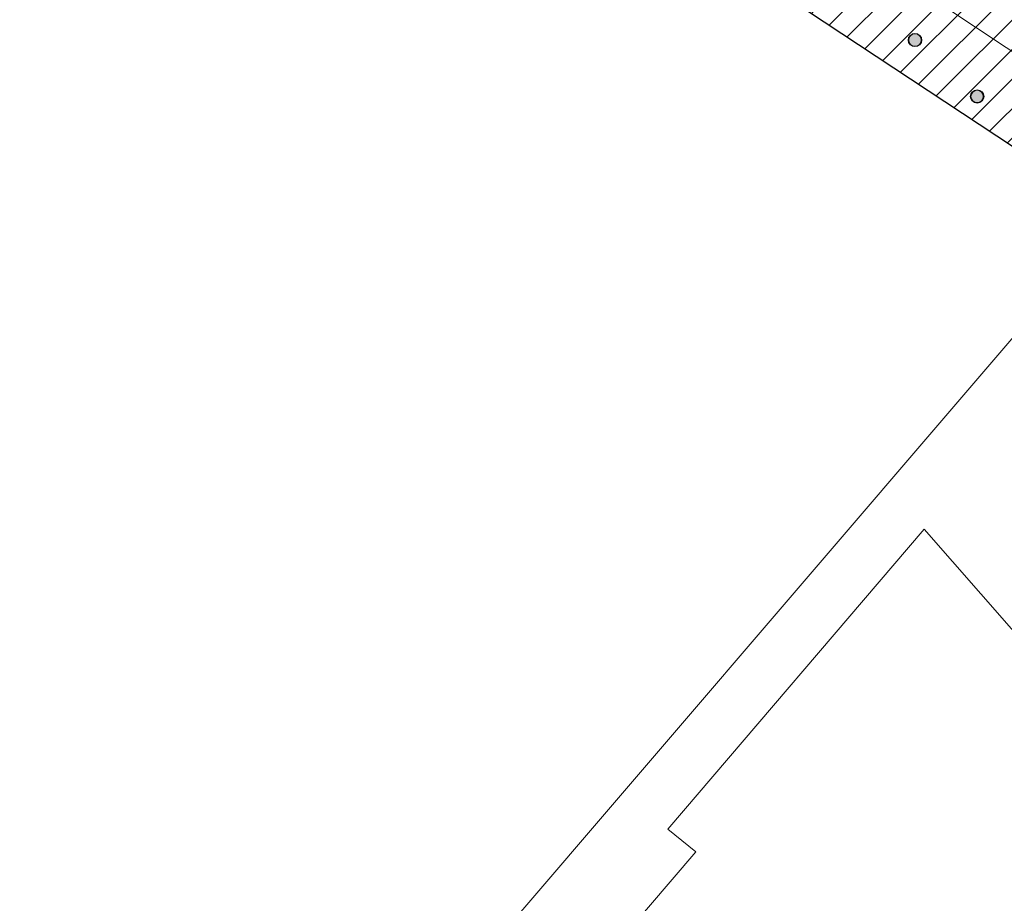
# Model space of a CAD drawing. Header units: metres. Extents: x 187916 to 189411, y 333285 to 334910.
# Tile 179 of 256: x 188809 to 188824, y 334111 to 334125. Entities that reach past the tile are written whole.
import ezdxf

# ---------------------------------------------------------------- set-up
doc = ezdxf.new("R2010")
doc.units = ezdxf.units.M
for name, color, linetype, lineweight in [('B-ME-IE-MEUBILAIR_WEGMEUBILAIR_PAAL-S', 253, 'Continuous', 18), ('B-WE-OG-BEBOUWING-GV', 253, 'Continuous', 15), ('B-WE-VH-GESLOTENVERHARDING_ASFALT-GV', 253, 'Continuous', 15), ('B-WE-VH-OPENVERHARDING_SIERBESTRATING-GV', 253, 'Continuous', 15), ('N-WE-VH-GESLOTENVERHARDING_ASFALT_ZAAGSNEDE-G', 10, 'VH-ZAAGSNEDE-SO', 25), ('N-WE-VH-VERHARDING_ASFALT_HUB DASSENPLEIN-A', 253, 'Continuous', 18)]:
    doc.layers.add(name, color=color, linetype=linetype, lineweight=lineweight)
doc.layers.add('N-WE-PAALTJE-G', color=7, linetype='Continuous')
doc.linetypes.add('VH-ZAAGSNEDE-SO', pattern='A,1e-05,-2.54,[181,NLCS.SHX,S=2.54,R=0,X=-2.54,Y=0],-5.08,[181,NLCS.SHX,S=2.54,R=180,X=2.54,Y=0],-2.54', length=10.16001)

# ---------------------------------------------------------------- blocks, each defined once
blk = doc.blocks.new('SIE-WEG_PAAL_ALGEMEEN_TYPE_01-SO')
h = blk.add_hatch(color=256)
edge = h.paths.add_edge_path()
edge.add_arc((2.273736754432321e-16, 0), 0.1875, 0, 360)
at = {"ltscale": 0.5}
blk.add_circle((2.273736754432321e-16, 0), 0.1875, dxfattribs=at)
blk = doc.blocks.new('DTM')
at = {"layer": 'B-WE-OG-BEBOUWING-GV', "ltscale": 0.2, "flags": 128}
blk.add_lwpolyline([(188779.474, 334052.218), (188776.92, 334049.111), (188787.829, 334045.886), (188794.414, 334053.759), (188814.475, 334036.748), (188814.571, 334036.667), (188837.127, 334017.54), (188885.595, 334074.697), (188839.494, 334113.789), (188809.661, 334133.58), (188792.53, 334113.378), (188775.397, 334069.885), (188782.78, 334063.625), (188779.991, 334060.335), (188783.617, 334057.261)], close=True, dxfattribs=at)
blk.add_lwpolyline([(188844.921, 334104.903), (188844.237, 334105.154), (188843.513, 334105.08), (188828.605, 334117.729), (188824.849, 334114.32), (188822.665, 334116.816), (188818.778, 334112.263), (188819.204, 334111.918), (188816.032, 334108.209), (188815.615, 334108.545), (188815.349, 334108.208), (188822.268, 334102.329), (188824.465, 334100.463), (188824.601, 334100.605), (188833.353, 334093.173), (188833.335, 334092.514), (188833.625, 334091.928), (188834.884, 334090.556), (188836.349, 334089.408), (188837.264, 334088.859)], dxfattribs=at)
at = {"layer": 'B-WE-VH-GESLOTENVERHARDING_ASFALT-GV', "ltscale": 0.2, "flags": 128}
blk.add_lwpolyline([(188837.264, 334088.859), (188836.349, 334089.408), (188836.006, 334088.812), (188813.701, 334107.687), (188825.601, 334121.574), (188825.988, 334121.236), (188826.269, 334120.99), (188826.499, 334120.773), (188825.918, 334120.083)], dxfattribs=at)
at = {"layer": 'B-WE-VH-OPENVERHARDING_SIERBESTRATING-GV', "ltscale": 0.2, "flags": 128}
blk.add_lwpolyline([(188828.605, 334117.729), (188825.918, 334120.083), (188825.333, 334119.39), (188825.091, 334119.594), (188826.269, 334120.99), (188825.988, 334121.236), (188825.601, 334121.574), (188813.701, 334107.687), (188836.006, 334088.812), (188836.349, 334089.408), (188834.884, 334090.556), (188833.625, 334091.928), (188833.335, 334092.514), (188833.353, 334093.173), (188824.601, 334100.605), (188824.465, 334100.463), (188822.268, 334102.329), (188815.349, 334108.208), (188815.615, 334108.545), (188816.032, 334108.209), (188819.204, 334111.918), (188818.778, 334112.263), (188822.665, 334116.816), (188824.849, 334114.32)], close=True, dxfattribs=at)
at = {"layer": 'B-ME-IE-MEUBILAIR_WEGMEUBILAIR_PAAL-S', "xscale": 0.5, "yscale": 0.5, "zscale": 0.5}
for p in [(188822.527, 334124.239), (188823.47, 334123.383)]:
    blk.add_blockref('SIE-WEG_PAAL_ALGEMEEN_TYPE_01-SO', p, dxfattribs=at)
blk = doc.blocks.new('ontwerp Wilhelmina- & Engelenkampstraat')
at = {"layer": 'N-WE-VH-VERHARDING_ASFALT_HUB DASSENPLEIN-A', "transparency": 33554610}
h = blk.add_hatch(dxfattribs=at)
h.set_pattern_fill('ANSI31', color=256, scale=0.1)
h.set_pattern_definition([(45, (0, 0), (-0.2245064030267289, 0.2245064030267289), [])])
h.paths.add_polyline_path([(188847.124, 334105.7040000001), (188848.8769999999, 334105.957), (188849.5810000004, 334106.5280000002), (188849.9270000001, 334106.5180000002), (188850.366, 334106.1770000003), (188850.3799999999, 334105.7160000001), (188848.9210000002, 334104.0650000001), (188848.3879999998, 334104.0380000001), (188847.0320000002, 334105.3290000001)], flags=16)
h.paths.add_polyline_path([(188810.9590502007, 334133.3217617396), (188811.5845026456, 334134.3458756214), (188811.8405393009, 334134.1895259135), (188811.215086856, 334133.1654120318)], flags=16)
h.paths.add_polyline_path([(188804.1520741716, 334133.7882821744), (188803.1408678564, 334134.4343857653), (188803.3023926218, 334134.6871895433), (188804.3135989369, 334134.0410859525)], flags=16)
h.paths.add_polyline_path([(188880.608576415, 334079.9220087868), (188880.7276518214, 334079.8307890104), (188882.00472869, 334081.4978446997), (188882.2428795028, 334081.315405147), (188880.9658026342, 334079.6483494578), (188881.0848780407, 334079.5571296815), (188880.3551198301, 334078.6045264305), (188879.8788182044, 334078.9694055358)], flags=16)
h.paths.add_polyline_path([(188848.5442930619, 334110.061672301), (188850.293672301, 334108.2757069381), (188848.5077069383, 334106.526327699), (188846.758327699, 334108.3122930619)], flags=16)
h.paths.add_polyline_path([(188857.8032904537, 334102.1975242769), (188859.5415242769, 334100.4007095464), (188857.7447095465, 334098.6624757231), (188856.0064757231, 334100.4592904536)], flags=16)
edge = h.paths.add_edge_path(flags=17)
edge.add_arc((188846.8483868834, 334100.942711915), 1.79041412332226, 33.81111317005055, 33.81179583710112)
edge.add_arc((188839.2638456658, 334095.0296344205), 11.40365496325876, 37.29305681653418, 43.01437075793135)
edge.add_arc((188839.2638367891, 334095.0296439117), 11.40365497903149, 37.29288487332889, 43.01430546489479, ccw=False)
h.paths.add_polyline_path([(188811.0785719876, 334132.6642826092), (188811.2439339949, 334132.9145932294), (188813.2464189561, 334131.5916971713), (188813.0810569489, 334131.3413865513)], flags=16)
h.paths.add_polyline_path([(188810.5449671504, 334133.151499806), (188810.5079798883, 334132.8537886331), (188804.8514676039, 334133.5565466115), (188804.888454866, 334133.8542577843)], flags=16)
h.paths.add_polyline_path([(188798.1086396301, 334129.5785371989), (188797.9492975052, 334129.8327223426), (188804.0497409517, 334133.6569333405), (188804.2090830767, 334133.4027481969)], flags=16)
h.paths.add_polyline_path([(188797.356678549, 334129.4612247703), (188797.5160206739, 334129.2070396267), (188795.2283543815, 334127.7729605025), (188795.0690122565, 334128.027145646)], flags=16)
edge = h.paths.add_edge_path()
edge.add_line((188794.6477654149, 334127.1734366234), (188792.9845159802, 334124.6767185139))
edge.add_line((188792.9845159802, 334124.6767185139), (188793.5909520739, 334124.269631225))
edge.add_line((188793.5909520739, 334124.269631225), (188794.0819999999, 334124.6850000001))
edge.add_line((188794.0819999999, 334124.6850000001), (188794.5410000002, 334125.2680000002))
edge.add_line((188794.5410000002, 334125.2680000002), (188798.2760028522, 334127.1102356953))
edge.add_line((188798.2760028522, 334127.1102356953), (188797.7235223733, 334129.1600807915))
edge.add_line((188797.7235223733, 334129.1600807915), (188798.0131858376, 334129.2381517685))
edge.add_line((188798.0131858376, 334129.2381517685), (188798.5502502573, 334127.2455042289))
edge.add_line((188798.5502502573, 334127.2455042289), (188809.1225012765, 334132.4601128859))
edge.add_line((188809.1225012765, 334132.4601128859), (188825.601, 334121.574))
edge.add_line((188825.601, 334121.574), (188825.988, 334121.236))
edge.add_line((188825.988, 334121.236), (188826.269, 334120.99))
edge.add_line((188826.269, 334120.99), (188826.499, 334120.773))
edge.add_line((188826.499, 334120.773), (188826.2401125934, 334120.4655433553))
edge.add_line((188826.2401125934, 334120.4655433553), (188828.9315033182, 334118.1076967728))
edge.add_line((188828.9315033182, 334118.1076967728), (188843.6740638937, 334105.5990672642))
edge.add_line((188843.6740638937, 334105.5990672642), (188844.3009362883, 334105.6631398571))
edge.add_line((188844.3009362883, 334105.6631398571), (188845.1299706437, 334105.3589181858))
edge.add_arc((188839.3333187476, 334094.9027799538), 11.95541717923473, 55.104100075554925, 60.99698277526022, ccw=False)
edge.add_arc((188839.3577739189, 334095.02108038), 11.84449325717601, 49.11264812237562, 54.87374459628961, ccw=False)
edge.add_arc((188839.6431643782, 334095.3671214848), 11.3960827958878, 43.07282715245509, 49.05857610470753, ccw=False)
edge.add_arc((188839.2638326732, 334095.0296492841), 11.90365500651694, 37.223727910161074, 43.01248182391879, ccw=False)
edge.add_arc((188846.8483892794, 334100.9427049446), 2.290412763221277, 9.968345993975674, 34.21230126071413, ccw=False)
edge.add_arc((188846.8710212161, 334100.949163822), 2.267005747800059, 5.8182804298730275, 9.906584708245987, ccw=False)
edge.add_line((188849.1263482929, 334101.1789786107), (188852.1810199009, 334098.5798032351))
edge.add_line((188852.1810199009, 334098.5798032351), (188851.857, 334098.199))
edge.add_line((188851.857, 334098.199), (188854.8644047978, 334095.6400432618))
edge.add_arc((188868.9962392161, 334070.5609694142), 28.78660607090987, 116.17290509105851, 119.40087144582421, ccw=False)
edge.add_line((188856.299, 334096.396), (188858.251, 334097.293))
edge.add_line((188858.251, 334097.293), (188870.846, 334086.694))
edge.add_line((188870.846, 334086.694), (188870.647, 334086.446))
edge.add_line((188870.647, 334086.446), (188876.336, 334081.614))
edge.add_line((188876.336, 334081.614), (188885.0768821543, 334074.2096923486))
edge.add_line((188885.0768821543, 334074.2096923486), (188886.7435568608, 334072.7978700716))
edge.add_line((188886.7435568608, 334072.7978700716), (188887.2969999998, 334073.4479999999))
edge.add_line((188887.2969999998, 334073.4479999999), (188889.5490000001, 334076.0989999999))
edge.add_line((188889.5490000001, 334076.0989999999), (188900.3506278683, 334066.8599347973))
edge.add_line((188900.3506278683, 334066.8599347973), (188902.8318678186, 334069.7502722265))
edge.add_line((188902.8318678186, 334069.7502722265), (188898.4615291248, 334073.098245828))
edge.add_line((188898.4615291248, 334073.098245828), (188884.081539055, 334080.6734296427))
edge.add_line((188884.081539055, 334080.6734296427), (188883.2026172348, 334081.3349312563))
edge.add_line((188883.2026172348, 334081.3349312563), (188883.0206960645, 334081.0974571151))
edge.add_line((188883.0206960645, 334081.0974571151), (188881.5917911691, 334082.1920944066))
edge.add_line((188881.5917911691, 334082.1920944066), (188881.7742307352, 334082.4302452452))
edge.add_line((188881.7742307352, 334082.4302452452), (188881.6948471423, 334082.4910584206))
edge.add_line((188881.6948471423, 334082.4910584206), (188880.901011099, 334083.0991902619))
edge.add_line((188880.901011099, 334083.0991902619), (188868.0362414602, 334092.9544697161))
edge.add_line((188868.0362414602, 334092.9544697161), (188850.9670090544, 334110.5989590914))
edge.add_arc((188843.8659972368, 334103.7294590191), 9.880000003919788, 44.05061231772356, 56.55024046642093)
edge.add_line((188849.3119082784, 334111.973029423), (188845.5263223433, 334114.4738832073))
edge.add_line((188845.5263223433, 334114.4738832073), (188845.2507195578, 334114.0566984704))
edge.add_line((188845.2507195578, 334114.0566984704), (188843.9974023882, 334112.1595304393))
edge.add_line((188843.9974023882, 334112.1595304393), (188837.7396313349, 334116.29357222))
edge.add_line((188837.7396313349, 334116.29357222), (188829.4325550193, 334122.1095582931))
edge.add_line((188829.4325550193, 334122.1095582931), (188827.3466313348, 334123.48757222))
edge.add_line((188827.3466313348, 334123.48757222), (188828.7246452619, 334125.5734959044))
edge.add_line((188828.7246452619, 334125.5734959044), (188820.8064990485, 334130.8044234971))
edge.add_line((188820.8064990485, 334130.8044234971), (188819.4284851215, 334128.7184998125))
edge.add_line((188819.4284851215, 334128.7184998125), (188817.342561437, 334130.0965137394))
edge.add_line((188817.342561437, 334130.0965137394), (188818.717745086, 334132.1781531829))
edge.add_arc((188805.4283225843, 334111.1447119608), 24.88000000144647, 57.7143403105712, 69.55735004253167)
edge.add_line((188814.1181513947, 334134.4578257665), (188813.1766455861, 334134.78742523))
edge.add_arc((188805.4283200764, 334111.1447042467), 24.88000811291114, 71.8547042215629, 72.06934258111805)
edge.add_line((188813.0880223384, 334134.8162856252), (188812.9231048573, 334134.2357083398))
edge.add_line((188812.9231048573, 334134.2357083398), (188811.1916061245, 334134.7275539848))
edge.add_line((188811.1916061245, 334134.7275539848), (188811.3565236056, 334135.3081312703))
edge.add_arc((188805.4283238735, 334111.1447172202), 24.87999458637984, 76.21544020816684, 76.43007868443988)
edge.add_line((188811.2659624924, 334135.3301695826), (188810.2906034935, 334135.5449706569))
edge.add_arc((188805.4283232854, 334111.1447155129), 24.87999638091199, 78.73019697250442, 79.14215752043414)
edge.add_arc((188805.42832257, 334111.1447118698), 24.88000009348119, 79.14215748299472, 81.43460024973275)
edge.add_arc((188805.4283225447, 334111.1447116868), 24.8800002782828, 81.4346002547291, 82.42669405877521)
edge.add_arc((188806.7836234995, 334121.0525640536), 14.88000000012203, 82.57177266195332, 100.4639872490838)
edge.add_line((188804.0811554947, 334135.6850985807), (188803.106569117, 334135.471082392))
edge.add_arc((188806.7836247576, 334121.052559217), 14.8800049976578, 104.3067914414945, 104.624815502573)
edge.add_line((188803.0265951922, 334135.4504506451), (188803.214744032, 334134.8751863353))
edge.add_line((188803.214744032, 334134.8751863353), (188801.5039241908, 334134.315636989))
edge.add_line((188801.5039241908, 334134.315636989), (188801.3155926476, 334134.8914599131))
edge.add_arc((188806.7836228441, 334121.0525656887), 14.87999823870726, 111.5599898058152, 111.9154302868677)
edge.add_line((188801.229847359, 334134.8572723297), (188800.3171519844, 334134.4540246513))
edge.add_arc((188806.7836238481, 334121.052563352), 14.88000078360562, 115.7582344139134, 116.2133632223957)
edge.add_arc((188806.7836234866, 334121.0525640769), 14.8799999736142, 116.2133632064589, 120.0359169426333)
edge.add_arc((188806.7836234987, 334121.0525640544), 14.87999999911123, 120.0359169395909, 146.1274017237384)
edge.add_line((188794.4290729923, 334129.3459036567), (188792.5431470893, 334126.5364483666))
edge.add_arc((188779.9893296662, 334134.9635514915), 15.11999996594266, 323.55147588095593, 326.1274017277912, ccw=False)
edge.add_arc((188779.9893297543, 334134.9635514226), 15.11999985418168, 321.2023202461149, 323.5514758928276, ccw=False)
edge.add_line((188791.7733033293, 334125.4897790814), (188792.7354307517, 334124.8439239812))
edge.add_line((188792.7354307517, 334124.8439239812), (188794.398093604, 334127.3397615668))
edge.add_line((188794.398093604, 334127.3397615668), (188794.6477654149, 334127.1734366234))
at = {"layer": 'N-WE-PAALTJE-G'}
for centre in [(188822.527, 334124.239), (188823.47, 334123.383)]:
    blk.add_circle(centre, 0.1, dxfattribs=at)
at = {"layer": 'N-WE-VH-GESLOTENVERHARDING_ASFALT_ZAAGSNEDE-G', "ltscale": 0.025, "flags": 128}
blk.add_lwpolyline([(188794.5410000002, 334125.2680000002), (188798.2760028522, 334127.1102356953), (188799.5972258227, 334122.2081576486), (188799.886889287, 334122.2862286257), (188798.5502502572, 334127.2455042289), (188809.1225012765, 334132.4601128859), (188825.601, 334121.574)], dxfattribs=at)

msp = doc.modelspace()

# ---------------------------------------------------------------- block references
msp.add_blockref('DTM', (0, 0))

# ---------------------------------------------------------------- next in the draw order: block references
msp.add_blockref('ontwerp Wilhelmina- & Engelenkampstraat', (0, 0))

doc.saveas('drawing.dxf')
